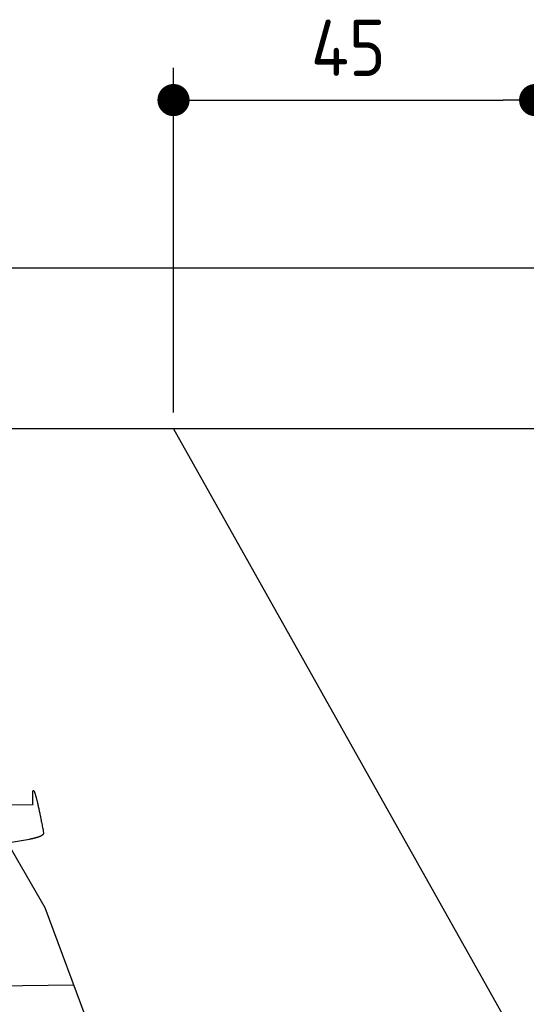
# Model space of a CAD drawing. Extents: x 562 to 7231, y 5767 to 12026.
# Tile 72 of 73: x 5631 to 6262, y 10800 to 12025. Entities that reach past the tile are written whole.
import ezdxf

# ---------------------------------------------------------------- set-up
doc = ezdxf.new("R2010")
doc.units = 0
doc.layers.get('0').update_dxf_attribs({"linetype": 'CONTINUOUS'})
doc.layers.get('DEFPOINTS').update_dxf_attribs({"linetype": 'CONTINUOUS'})
for name, color, linetype in [('4', 3, 'CONTINUOUS'), ('AM_0', 7, 'CONTINUOUS'), ('CAR', 10, 'CONTINUOUS')]:
    doc.layers.add(name, color=color, linetype=linetype)
doc.styles.get("Standard").update_dxf_attribs({"font": 'ISOCP.SHX'})
doc.dimstyles.get("Standard").update_dxf_attribs({"dimtxt": 50, "dimasz": 100, "dimexe": 0.18, "dimexo": 0.0625, "dimgap": 15, "dimtad": 1, "dimlfac": 0.1, "dimzin": 0, "dimcen": 0.09, "dimazin": 3, "dimtfac": 1, "dimtofl": 0, "dimtmove": 0, "dimatfit": 3})

# ---------------------------------------------------------------- blocks, each defined once
blk = doc.blocks.new('PUNKT')
at = {"layer": '4', "color": 0, "linetype": 'BYBLOCK'}
blk.add_line((-0.5, 0), (-1, 0), dxfattribs=at)
at = {"layer": '4', "color": 0, "linetype": 'BYBLOCK', "const_width": 0.5}
blk.add_lwpolyline([(-0.25, 0, 1), (0.25, 0, 1)], format="xyb", close=True, dxfattribs=at)
blk = doc.blocks.new('*U23')
at = {"layer": '4', "color": 2}
blk.add_text('45', height=70, dxfattribs=at).set_placement((5993.8, 11954.6))
blk = doc.blocks.new('*D10')
at = {"layer": '4'}
for p, q in [((5822.8, 11535.9), (5822.8, 11964.6)), ((6272.8, 11535.9), (6272.8, 11964.6)), ((5862.8, 11924.6), (6232.8, 11924.6))]:
    blk.add_line(p, q, dxfattribs=at)
at = {"layer": 'DEFPOINTS', "color": 0}
for p in [(6272.8, 11924.6), (5822.8, 11515.9), (6272.8, 11515.9)]:
    blk.add_point(p, dxfattribs=at)
blk.add_blockref('*U23', (0, 0))
at = {"layer": '4', "xscale": 40, "yscale": 40, "zscale": 40, "rotation": 180}
blk.add_blockref('PUNKT', (5822.8, 11924.6), dxfattribs=at)
at = {"layer": '4', "xscale": 40, "yscale": 40, "zscale": 40}
blk.add_blockref('PUNKT', (6272.8, 11924.6), dxfattribs=at)

msp = doc.modelspace()

# ---------------------------------------------------------------- linework, layer by layer
for p, q in [((872.775, 11715.902), (6472.775, 11715.902)), ((6272.775, 11515.902), (1072.775, 11515.902))]:
    msp.add_line(p, q)
at = {"layer": 'AM_0'}
msp.add_line((5822.775, 11515.902), (6272.775, 10715.902), dxfattribs=at)
at = {"layer": 'CAR'}
for p, q in [((5569.279, 11081.245), (5662.726, 10920.698)), ((5583.601, 11048.329), (5647.95, 11048.543)), ((5616.003, 11000.971), (5643.623, 11005.463)), ((5662.726, 10920.698), (5772.265, 10624.92)), ((5486.619, 10821.602), (5698.349, 10824.508))]:
    msp.add_line(p, q, dxfattribs=at)
for points in [[(5647.95, 11048.5, 0), (5647.89, 11049.5, 0), (5647.84, 11050.5, 0), (5647.79, 11051.4, 0), (5647.75, 11052.3, 0), (5647.71, 11053.2, 0), (5647.67, 11054.1, 0), (5647.64, 11054.9, 0), (5647.62, 11055.7, 0), (5647.59, 11056.5, 0), (5647.57, 11057.2, 0), (5647.56, 11057.9, 0), (5647.55, 11058.6, 0), (5647.54, 11059.2, 0), (5647.54, 11059.8, 0), (5647.54, 11060.4, 0), (5647.55, 11061, 0), (5647.56, 11061.5, 0), (5647.57, 11062, 0), (5647.59, 11062.5, 0), (5647.61, 11062.9, 0), (5647.64, 11063.3, 0), (5647.67, 11063.7, 0), (5647.71, 11064.1, 0), (5647.75, 11064.4, 0), (5647.79, 11064.7, 0), (5647.84, 11065, 0), (5647.89, 11065.2, 0), (5647.94, 11065.4, 0), (5648, 11065.6, 0), (5648.07, 11065.8, 0), (5648.14, 11065.9, 0), (5648.21, 11066, 0), (5648.29, 11066.1, 0), (5648.37, 11066.1, 0), (5648.45, 11066.1, 0), (5648.54, 11066.1, 0), (5648.63, 11066, 0), (5648.73, 11066, 0), (5648.83, 11065.8, 0), (5648.94, 11065.7, 0), (5649.05, 11065.5, 0), (5649.16, 11065.3, 0), (5649.28, 11065.1, 0), (5649.4, 11064.9, 0), (5649.53, 11064.6, 0), (5649.66, 11064.3, 0), (5649.79, 11063.9, 0), (5649.93, 11063.6, 0), (5650.07, 11063.2, 0), (5650.22, 11062.7, 0), (5650.37, 11062.3, 0), (5650.53, 11061.8, 0), (5650.69, 11061.3, 0), (5650.85, 11060.7, 0), (5651.02, 11060.2, 0), (5651.19, 11059.6, 0), (5651.36, 11058.9, 0), (5651.54, 11058.3, 0), (5651.73, 11057.6, 0), (5651.92, 11056.9, 0), (5652.11, 11056.1, 0), (5652.31, 11055.4, 0), (5652.51, 11054.5, 0), (5652.71, 11053.7, 0), (5652.92, 11052.8, 0), (5653.13, 11052, 0), (5653.35, 11051, 0), (5653.57, 11050.1, 0), (5653.8, 11049.1, 0), (5654.03, 11048.1, 0), (5654.26, 11047.1, 0), (5654.5, 11046, 0), (5654.74, 11044.9, 0), (5654.99, 11043.8, 0), (5655.24, 11042.6, 0), (5655.49, 11041.4, 0), (5655.75, 11040.2, 0), (5656.02, 11039, 0), (5656.28, 11037.7, 0), (5656.56, 11036.4, 0), (5656.83, 11035.1, 0), (5657.11, 11033.7, 0), (5657.39, 11032.4, 0), (5657.68, 11030.9, 0), (5657.97, 11029.5, 0), (5658.27, 11028, 0), (5658.57, 11026.5, 0), (5658.87, 11025, 0), (5659.18, 11023.4, 0), (5659.5, 11021.8, 0), (5659.81, 11020.2, 0), (5660.13, 11018.6, 0), (5660.46, 11016.9, 0), (5660.79, 11015.2, 0), (5661.12, 11013.5, 0)], [(5661.12, 11013.5, 0), (5661.13, 11013.4, 0), (5661.13, 11013.3, 0), (5661.13, 11013.2, 0), (5661.13, 11013.1, 0), (5661.12, 11013, 0), (5661.11, 11012.9, 0), (5661.1, 11012.9, 0), (5661.09, 11012.8, 0), (5661.07, 11012.7, 0), (5661.05, 11012.6, 0), (5661.03, 11012.5, 0), (5661, 11012.4, 0), (5660.97, 11012.4, 0), (5660.94, 11012.3, 0), (5660.91, 11012.2, 0), (5660.87, 11012.1, 0), (5660.83, 11012, 0), (5660.79, 11012, 0), (5660.75, 11011.9, 0), (5660.7, 11011.8, 0), (5660.65, 11011.7, 0), (5660.6, 11011.6, 0), (5660.54, 11011.6, 0), (5660.48, 11011.5, 0), (5660.42, 11011.4, 0), (5660.36, 11011.3, 0), (5660.29, 11011.2, 0), (5660.22, 11011.2, 0), (5660.15, 11011.1, 0), (5660.08, 11011, 0), (5660, 11010.9, 0), (5659.92, 11010.9, 0), (5659.84, 11010.8, 0), (5659.76, 11010.7, 0), (5659.68, 11010.6, 0), (5659.59, 11010.6, 0), (5659.5, 11010.5, 0), (5659.4, 11010.4, 0), (5659.31, 11010.4, 0), (5659.21, 11010.3, 0), (5659.11, 11010.2, 0), (5659.01, 11010.1, 0), (5658.9, 11010.1, 0), (5658.8, 11010, 0), (5658.69, 11009.9, 0), (5658.58, 11009.9, 0), (5658.46, 11009.8, 0), (5658.35, 11009.7, 0), (5658.23, 11009.6, 0), (5658.11, 11009.6, 0), (5657.99, 11009.5, 0), (5657.86, 11009.4, 0), (5657.74, 11009.4, 0), (5657.61, 11009.3, 0), (5657.48, 11009.2, 0), (5657.34, 11009.2, 0), (5657.21, 11009.1, 0), (5657.07, 11009, 0), (5656.93, 11009, 0), (5656.79, 11008.9, 0), (5656.65, 11008.9, 0), (5656.5, 11008.8, 0), (5656.36, 11008.7, 0), (5656.21, 11008.7, 0), (5656.06, 11008.6, 0), (5655.9, 11008.5, 0), (5655.75, 11008.5, 0), (5655.59, 11008.4, 0), (5655.43, 11008.4, 0), (5655.27, 11008.3, 0), (5655.11, 11008.2, 0), (5654.95, 11008.2, 0), (5654.78, 11008.1, 0), (5654.61, 11008.1, 0), (5654.45, 11008, 0), (5654.27, 11007.9, 0), (5654.1, 11007.9, 0), (5653.93, 11007.8, 0), (5653.75, 11007.8, 0), (5653.57, 11007.7, 0), (5653.39, 11007.6, 0), (5653.21, 11007.6, 0), (5653.03, 11007.5, 0), (5652.84, 11007.5, 0), (5652.66, 11007.4, 0), (5652.47, 11007.4, 0), (5652.28, 11007.3, 0), (5652.09, 11007.3, 0), (5651.9, 11007.2, 0), (5651.7, 11007.2, 0), (5651.51, 11007.1, 0), (5651.31, 11007.1, 0), (5651.11, 11007, 0), (5650.91, 11006.9, 0), (5650.71, 11006.9, 0), (5650.51, 11006.8, 0), (5650.31, 11006.8, 0), (5650.1, 11006.7, 0), (5649.89, 11006.7, 0), (5649.69, 11006.6, 0), (5649.48, 11006.6, 0), (5649.26, 11006.6, 0), (5649.05, 11006.5, 0), (5648.84, 11006.5, 0), (5648.62, 11006.4, 0), (5648.41, 11006.4, 0), (5648.19, 11006.3, 0), (5647.97, 11006.3, 0), (5647.75, 11006.2, 0), (5647.53, 11006.2, 0), (5647.31, 11006.1, 0), (5647.09, 11006.1, 0), (5646.86, 11006, 0), (5646.64, 11006, 0), (5646.41, 11006, 0), (5646.18, 11005.9, 0), (5645.95, 11005.9, 0), (5645.72, 11005.8, 0), (5645.49, 11005.8, 0), (5645.26, 11005.7, 0), (5645.03, 11005.7, 0), (5644.79, 11005.7, 0), (5644.56, 11005.6, 0), (5644.32, 11005.6, 0), (5644.09, 11005.5, 0), (5643.85, 11005.5, 0), (5643.61, 11005.5, 0)]]:
    msp.add_polyline3d(points, dxfattribs=at)

# ---------------------------------------------------------------- dimensions: what is measured, and where the dimension line sits
at = {"layer": '4'}
dim = msp.add_linear_dim(base=(6272.775, 11924.585), p1=(5822.775, 11515.902), p2=(6272.775, 11515.902), dimstyle='Standard', dxfattribs=at)
dim.commit()
dim.dimension.update_dxf_attribs({"geometry": '*D10', "text_midpoint": (6047.775, 11989.585)})

doc.saveas('drawing.dxf')
